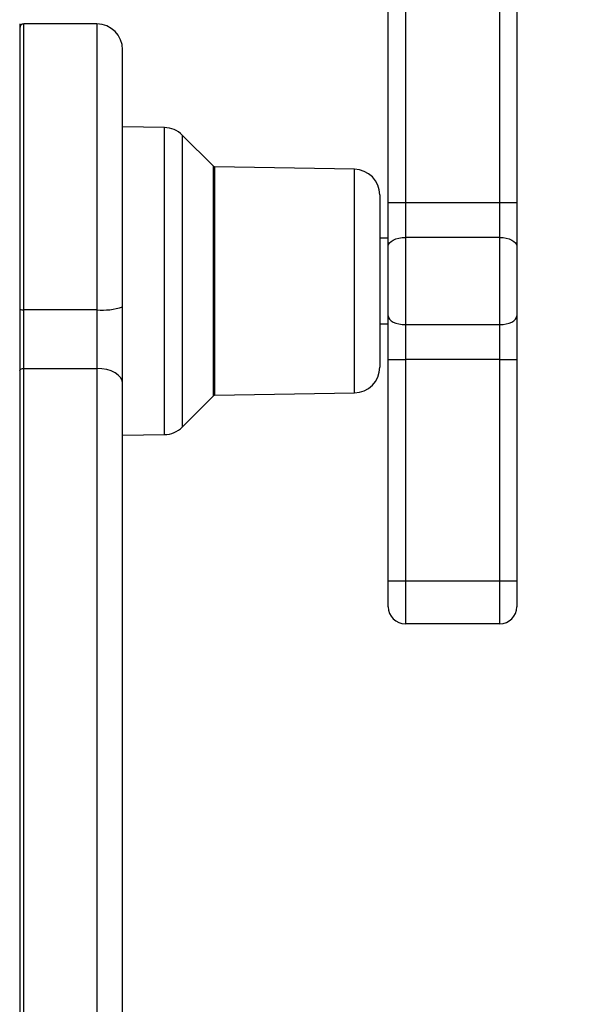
# Model space of a CAD drawing. Header units: millimetres. Extents: x 9 to 583, y 10 to 410.
# Tile 118 of 122: x 508 to 521, y 311 to 334. Entities that reach past the tile are written whole.
import ezdxf

# ---------------------------------------------------------------- set-up
doc = ezdxf.new("R2010")
doc.units = ezdxf.units.MM
doc.linetypes.add('HIDDEN', pattern=[1.905, 1.27, -0.635])
doc.layers.add('DEFAULT_2', color=5, linetype='HIDDEN')
doc.styles.add('SLDTEXTSTYLE0', font='TXT', dxfattribs={"width": 0.605})
doc.dimstyles.new('SLDDIMSTYLE2', dxfattribs={"dimtxt": 5, "dimasz": 3, "dimexe": 0, "dimexo": 0.0625, "dimgap": 1.25, "dimtad": 1, "dimlfac": 5, "dimrnd": 1e-09, "dimzin": 12, "dimdsep": 46, "dimtxsty": 'SLDTEXTSTYLE0', "dimsah": 1, "dimcen": 0.09, "dimadec": 0, "dimazin": 3, "dimtfac": 1, "dimtmove": 0, "dimatfit": 0, "dimfxl": 0, "dimfrac": 2, "dimtolj": 1, "dimtzin": 12, "dimarcsym": 0})

# ---------------------------------------------------------------- blocks, each defined once
blk = doc.blocks.new('_D_2')
at = {"layer": 'DEFAULT_2'}
for p, q in [((539.492, 361.753), (539.492, 368.103)), ((501.503, 361.753), (540.492, 361.753)), ((539.492, 361.753), (539.492, 294.073)), ((501.503, 294.073), (540.492, 294.073)), ((539.492, 294.073), (539.492, 287.723))]:
    blk.add_line(p, q, dxfattribs=at)
for points in [[(539.492, 361.753), (540.092, 364.753), (538.892, 364.753)], [(539.492, 294.073), (538.892, 291.073), (540.092, 291.073)]]:
    blk.add_solid(points, dxfattribs=at)
at = {"layer": 'DEFAULT_2', "char_height": 5, "attachment_point": 1, "rotation": 90, "style": 'SLDTEXTSTYLE0'}
for s, insert in [('(mounting hole distance)', (540.718, 296.235)), ('338.4', (533.044, 325.253))]:
    blk.add_mtext(s, dxfattribs=dict(at, insert=insert))

msp = doc.modelspace()

# ---------------------------------------------------------------- linework, layer by layer
at = {"color": 7, "linetype": 'Continuous', "lineweight": 25}
for p, q in [((516.1629, 329.7434), (516.1629, 334.9131)), ((516.5629, 334.9131), (516.5629, 329.7434)), ((518.7629, 329.7434), (518.7629, 334.9131)), ((519.1629, 334.9131), (519.1629, 329.7434)), ((507.5629, 333.9131), (507.5629, 326.6957)), ((509.3629, 333.9131), (507.6629, 333.9131)), ((509.9629, 327.3103), (509.9629, 333.3131)), ((510.9418, 331.496), (509.9629, 331.5131)), ((512.0839, 330.592), (511.3556, 331.3204)), ((515.3733, 330.5234), (512.1115, 330.5803)), ((515.9629, 329.9235), (515.9629, 325.9027)), ((516.1629, 328.7266), (516.1629, 329.7434)), ((516.1629, 329.7434), (516.5629, 329.7434)), ((516.5629, 329.7434), (516.5629, 328.9299)), ((516.5629, 329.7434), (518.7629, 329.7434)), ((518.7629, 328.9299), (518.7629, 329.7434)), ((518.7629, 329.7434), (519.1629, 329.7434)), ((519.1629, 329.7434), (519.1629, 328.7266)), ((516.1629, 328.9131), (515.9629, 328.9131)), ((516.5629, 328.9299), (516.5629, 326.8963)), ((518.7629, 328.9299), (516.5629, 328.9299)), ((518.7629, 326.8963), (518.7629, 328.9299)), ((516.1629, 327.0996), (516.1629, 328.7266)), ((519.1629, 328.7266), (519.1629, 327.0996)), ((507.6629, 325.8729), (507.6629, 327.2433)), ((509.3629, 327.2433), (507.6629, 327.2433)), ((509.3629, 327.2433), (509.3629, 325.8729)), ((509.9629, 325.5287), (509.9629, 327.3103)), ((516.1629, 326.0828), (516.1629, 327.0996)), ((519.1629, 327.0996), (519.1629, 326.0828)), ((515.9629, 326.9131), (516.1629, 326.9131)), ((516.5629, 326.8963), (518.7629, 326.8963)), ((516.5629, 326.8963), (516.5629, 326.0828)), ((518.7629, 326.0828), (518.7629, 326.8963)), ((507.5629, 326.6957), (507.5629, 325.8155)), ((507.6629, 306.81), (507.6629, 325.8729)), ((507.6629, 325.8729), (509.3629, 325.8729)), ((509.3629, 325.8729), (509.3629, 306.81)), ((516.1629, 326.0828), (516.5629, 326.0828)), ((516.1629, 320.9131), (516.1629, 326.0828)), ((518.7629, 326.0828), (516.5629, 326.0828)), ((516.5629, 326.0828), (516.5629, 320.9131)), ((518.7629, 326.0828), (519.1629, 326.0828)), ((518.7629, 320.9131), (518.7629, 326.0828)), ((519.1629, 326.0828), (519.1629, 320.9131)), ((507.5629, 325.8155), (507.5629, 306.7527)), ((509.9629, 306.4659), (509.9629, 325.5287)), ((511.3556, 324.5058), (512.0839, 325.2342)), ((512.1115, 325.2459), (515.3733, 325.3028)), ((509.9629, 324.3131), (510.9418, 324.3302)), ((516.1629, 320.9131), (516.5629, 320.9131)), ((516.1629, 320.3131), (516.1629, 320.9131)), ((516.5629, 320.9131), (518.7629, 320.9131)), ((516.5629, 320.9131), (516.5629, 319.9131)), ((518.7629, 319.9131), (518.7629, 320.9131)), ((518.7629, 320.9131), (519.1629, 320.9131)), ((519.1629, 320.9131), (519.1629, 320.3131)), ((518.7629, 319.9131), (516.5629, 319.9131))]:
    msp.add_line(p, q, dxfattribs=at)
at = {"color": 8, "linetype": 'Continuous', "lineweight": 25}
for p, q in [((507.6629, 327.2433), (507.6629, 333.9131)), ((509.3629, 333.9131), (509.3629, 327.2433)), ((510.9418, 329.625), (510.9418, 331.496)), ((511.3556, 331.3204), (511.3556, 329.5411)), ((512.0839, 325.2342), (512.0839, 330.592)), ((512.1115, 330.5803), (512.1115, 325.2459)), ((515.3733, 329.1603), (515.3733, 330.5234)), ((510.9418, 324.3302), (510.9418, 329.625)), ((511.3556, 329.5411), (511.3556, 324.5058)), ((515.3733, 325.3028), (515.3733, 329.1603))]:
    msp.add_line(p, q, dxfattribs=at)
at = {"color": 7, "linetype": 'Continuous', "lineweight": 25, "flags": 128}
for points in [[(516.1629, 328.7266), (516.1705, 328.7663), (516.1933, 328.8044), (516.2303, 328.8396), (516.28, 328.8704), (516.3406, 328.8957), (516.4098, 328.9145), (516.4848, 328.926), (516.5629, 328.9299)], [(518.7629, 328.9299), (518.8409, 328.926), (518.9159, 328.9145), (518.9851, 328.8957), (519.0457, 328.8704), (519.0954, 328.8396), (519.1324, 328.8044), (519.1552, 328.7663), (519.1629, 328.7266)], [(516.1629, 327.0996), (516.1705, 327.06), (516.1933, 327.0218), (516.2303, 326.9867), (516.28, 326.9558), (516.3406, 326.9306), (516.4098, 326.9118), (516.4848, 326.9002), (516.5629, 326.8963)], [(518.7629, 326.8963), (518.8409, 326.9002), (518.9159, 326.9118), (518.9851, 326.9306), (519.0457, 326.9558), (519.0954, 326.9867), (519.1324, 327.0218), (519.1552, 327.06), (519.1629, 327.0996)], [(507.5629, 325.8155), (507.5648, 325.8267), (507.5705, 325.8375), (507.5797, 325.8474), (507.5921, 325.8561), (507.6073, 325.8632), (507.6246, 325.8685), (507.6433, 325.8718), (507.6629, 325.8729)], [(509.9629, 325.5287), (509.9513, 325.5959), (509.9172, 325.6604), (509.8617, 325.7199), (509.7871, 325.7721), (509.6962, 325.8149), (509.5925, 325.8467), (509.4799, 325.8663), (509.3629, 325.8729)]]:
    msp.add_lwpolyline(points, dxfattribs=at)
at = {"color": 7, "linetype": 'Continuous', "lineweight": 25}
for centre, radius, start, end in [((507.6629, 333.8131), 0.1, 90, 180), ((509.3629, 333.3131), 0.6, 0, 90), ((510.9313, 330.8961), 0.6, 45, 89), ((512.1122, 330.6203), 0.04, 225, 269), ((515.3629, 329.9235), 0.6, 0, 89), ((507.6382, 327.4756), 0.2336, 251.1941, 276.06613), ((509.511, 328.6372), 1.4017, 263.93387, 288.8059), ((515.3629, 325.9027), 0.6, 271, 0), ((512.1122, 325.2059), 0.04, 91, 135), ((510.9313, 324.9301), 0.6, 271, 315), ((516.5629, 320.3131), 0.4, 180, 270), ((518.7629, 320.3131), 0.4, 270, 0)]:
    msp.add_arc(centre, radius, start, end, dxfattribs=at)

# ---------------------------------------------------------------- dimensions: what is measured, and where the dimension line sits
at = {"layer": 'DEFAULT_2'}
dim = msp.add_linear_dim(base=(547.1629, 294.0731), p1=(500.9029, 361.7531), p2=(500.9029, 294.0731), angle=90, dimstyle='SLDDIMSTYLE2', dxfattribs=at)
dim.commit()
dim.dimension.update_dxf_attribs({"geometry": '_D_2', "text_midpoint": (547.1629, 333.8463), "dimtype": 160})

doc.saveas('drawing.dxf')
